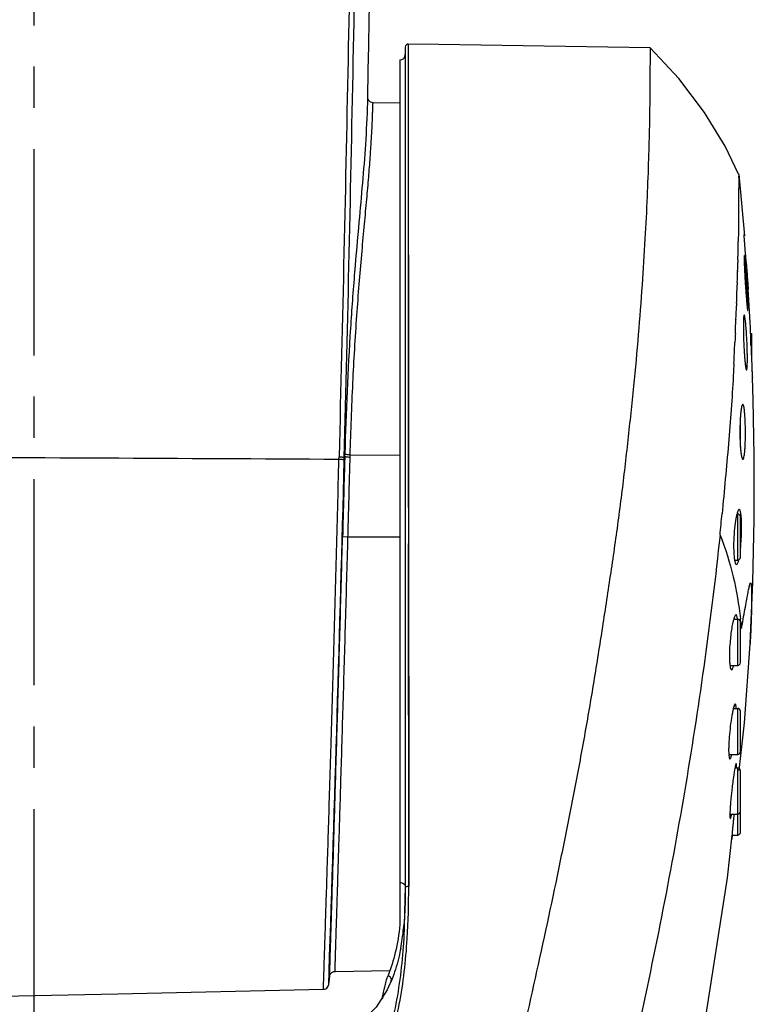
# Model space of a CAD drawing. Header units: millimetres. Extents: x 7426 to 8300, y 123 to 421.
# Tile 13 of 197: x 7944.64 to 7951.32, y 242.9 to 251.85. Entities that reach past the tile are written whole.
import ezdxf

# ---------------------------------------------------------------- set-up
doc = ezdxf.new("R2010")
doc.units = ezdxf.units.MM
doc.linetypes.add('CENTER', pattern=[0.6, 0.375, -0.075, 0.075, -0.075])
doc.layers.add('中心线', color=7, linetype='CENTER')
doc.layers.add('外形图', color=7, linetype='Continuous')

msp = doc.modelspace()

# ---------------------------------------------------------------- linework, layer by layer
at = {"layer": '中心线', "linetype": 'CENTER', "ltscale": 5}
msp.add_line((7944.7717, 224.799), (7944.7717, 282.0941), dxfattribs=at)
at = {"layer": '外形图', "color": 7, "linetype": 'Continuous'}
for p, q in [((7948.1465, 251.6027), (7948.1465, 243.9689)), ((7948.1718, 251.6277), (7948.1776, 243.971)), ((7948.0965, 251.4846), (7948.0965, 243.6223)), ((7948.1717, 251.4799), (7948.1717, 249.5517)), ((7947.8045, 251.1422), (7947.8045, 251.1426)), ((7948.0965, 251.0919), (7947.8534, 251.0962)), ((7951.1777, 250.4466), (7951.2295, 249.8858)), ((7951.2406, 249.7243), (7951.2291, 249.8867)), ((7951.2293, 249.8846), (7951.2292, 249.8857)), ((7951.1742, 249.8574), (7951.1739, 249.8338)), ((7951.1744, 249.8653), (7951.1742, 249.8574)), ((7951.2418, 249.7082), (7951.2406, 249.7243)), ((7951.1707, 249.6681), (7951.1701, 249.6442)), ((7951.1682, 249.5667), (7951.1679, 249.5593)), ((7951.1653, 249.4646), (7951.1645, 249.4391)), ((7951.1589, 249.2745), (7951.1579, 249.2488)), ((7951.153, 249.1274), (7951.153, 249.1256)), ((7951.2856, 248.9977), (7951.2853, 249.0037)), ((7951.2856, 248.9954), (7951.2856, 248.9977)), ((7951.2856, 248.997), (7951.2958, 248.997)), ((7951.29, 248.9916), (7951.2898, 248.9934)), ((7951.2965, 248.7917), (7951.2965, 248.9945)), ((7951.1439, 248.9222), (7951.1436, 248.9155)), ((7951.2888, 248.9101), (7951.2871, 248.9542)), ((7951.2895, 248.8915), (7951.2888, 248.9101)), ((7951.1341, 248.7207), (7951.1334, 248.7068)), ((7951.1342, 248.7232), (7951.134, 248.7202)), ((7951.2948, 248.7577), (7951.2965, 248.7155)), ((7951.2965, 248.7155), (7951.2973, 248.6976)), ((7951.1334, 248.7068), (7951.1327, 248.6932)), ((7951.194, 247.9631), (7951.194, 248.2197)), ((7947.596, 247.8808), (7947.5966, 247.9034)), ((7947.5433, 247.8557), (7947.5439, 247.8776)), ((7947.5915, 247.8471), (7947.592, 247.8689)), ((7947.596, 247.8808), (7947.5921, 247.8689)), ((7947.6448, 247.8712), (7947.6455, 247.8936)), ((7947.6455, 247.8936), (7948.0965, 247.8921)), ((7948.1736, 247.7384), (7948.1746, 247.085)), ((7951.0301, 247.3958), (7951.0265, 247.3575)), ((7951.169, 247.357), (7951.1623, 247.357)), ((7951.169, 246.937), (7951.169, 247.357)), ((7951.194, 246.962), (7951.194, 247.332)), ((7947.6252, 247.147), (7947.5763, 247.1484)), ((7948.0965, 247.147), (7947.6252, 247.147)), ((7948.1776, 243.9679), (7948.1746, 247.085)), ((7951.141, 246.937), (7951.169, 246.937)), ((7951.1327, 246.4003), (7951.169, 246.4003)), ((7951.169, 245.9803), (7951.169, 246.4003)), ((7951.194, 246.0053), (7951.194, 246.3753)), ((7951.1949, 246.3755), (7951.1968, 246.3616)), ((7951.1969, 246.3755), (7951.197, 246.3745)), ((7951.197, 246.3745), (7951.1984, 246.3617)), ((7951.2021, 246.3223), (7951.2031, 246.3149)), ((7951.2024, 246.3224), (7951.2031, 246.3149)), ((7951.2031, 246.3149), (7951.2041, 246.32)), ((7951.2041, 246.32), (7951.2117, 246.3623)), ((7951.2117, 246.3623), (7951.2143, 246.3768)), ((7951.2811, 246.1805), (7951.2807, 246.1737)), ((7951.0985, 245.9803), (7951.169, 245.9803)), ((7951.1299, 245.5893), (7951.169, 245.5893)), ((7951.169, 245.1693), (7951.169, 245.5893)), ((7951.194, 245.1943), (7951.194, 245.5643)), ((7951.0882, 245.1693), (7951.169, 245.1693)), ((7951.1435, 245.0473), (7951.169, 245.0473)), ((7951.169, 244.437), (7951.169, 245.0473)), ((7951.194, 244.462), (7951.194, 245.0223)), ((7951.0985, 244.6273), (7951.169, 244.6273)), ((7951.1308, 244.584), (7951.13, 244.577)), ((7951.0762, 244.0468), (7951.1187, 244.437)), ((7951.117, 244.437), (7951.169, 244.437)), ((7948.1465, 243.9689), (7948.1326, 243.4957)), ((7948.1775, 243.9679), (7948.1776, 243.971)), ((7947.4502, 243.0812), (7947.4538, 243.1932)), ((7947.4532, 243.1748), (7947.454, 243.1995)), ((7947.5083, 243.1977), (7948.0057, 243.2064)), ((7947.4501, 243.0783), (7947.4596, 243.1542)), ((7947.4501, 243.0783), (7947.4502, 243.0812)), ((7947.4501, 243.0783), (7947.4501, 243.0783)), ((7948.0329, 243.1456), (7947.9828, 243.0314)), ((7948.0329, 243.1457), (7948.0154, 243.1011))]:
    msp.add_line(p, q, dxfattribs=at)
for points in [[(7947.8045, 251.1347), (7947.8092, 251.3906), (7947.8136, 251.612), (7947.8187, 251.8501), (7947.8244, 252.1037), (7947.8308, 252.372), (7947.8379, 252.6538), (7947.8456, 252.948), (7947.854, 253.2534), (7947.8631, 253.5691), (7947.8729, 253.8951), (7947.8836, 254.2337), (7947.8952, 254.5861), (7947.908, 254.9535), (7947.922, 255.3379), (7947.9374, 255.741), (7947.9547, 256.1647), (7947.9743, 256.6145), (7947.9972, 257.0961), (7948.0243, 257.6094), (7948.0573, 258.1569), (7948.1036, 258.7961), (7948.1776, 259.5707), (7948.2994, 260.4304)], [(7948.1718, 251.6277), (7948.1675, 251.6274), (7948.1567, 251.6229), (7948.1492, 251.614), (7948.1465, 251.6027)], [(7950.3717, 251.5962), (7948.4486, 251.6245), (7948.1718, 251.6277)], [(7951.1776, 250.4466), (7951.0534, 250.7003), (7950.8662, 251.0084), (7950.633, 251.3166), (7950.3717, 251.5962)], [(7947.8534, 251.0962), (7947.8304, 251.1023), (7947.8143, 251.1162), (7947.8069, 251.1305), (7947.805, 251.1379), (7947.8046, 251.1409), (7947.8045, 251.1422)], [(7948.1717, 249.5517), (7948.172, 248.9974), (7948.1736, 247.7384)], [(7951.284, 249.047), (7951.268, 249.3514), (7951.2651, 249.3971)], [(7951.2811, 246.1805), (7951.3068, 246.7355), (7951.3196, 247.3068), (7951.3198, 247.8875), (7951.3104, 248.3954), (7951.3032, 248.5971)], [(7951.1826, 245.0236), (7951.23, 245.4587), (7951.2807, 246.1737)], [(7950.0433, 239.144), (7950.2421, 239.8729), (7950.6062, 241.4127), (7950.8822, 242.8045), (7951.0762, 244.0468)], [(7948.1329, 243.5029), (7948.1295, 243.4542), (7948.1267, 243.4177), (7948.1257, 243.4057)], [(7947.4596, 243.1541), (7947.46, 243.1567), (7947.4616, 243.1633), (7947.4677, 243.1757), (7947.4796, 243.188), (7947.4965, 243.1961), (7947.5083, 243.1977)], [(7947.402, 243.0346), (7947.4114, 243.0357), (7947.4229, 243.0398), (7947.4326, 243.0462), (7947.4402, 243.0541), (7947.4455, 243.0628), (7947.4487, 243.0714), (7947.45, 243.0778), (7947.4501, 243.0783)], [(7943.2715, 242.9472), (7945.5317, 242.9928), (7947.402, 243.0354)], [(7947.9828, 243.0314), (7947.8804, 242.8735), (7947.759, 242.7536), (7947.6146, 242.6599), (7947.4411, 242.586), (7947.242, 242.5315), (7947.0167, 242.4933), (7946.7562, 242.4675), (7946.4507, 242.4502), (7946.0946, 242.4376), (7945.6826, 242.4241), (7945.2092, 242.4082), (7944.7715, 242.4034)]]:
    msp.add_lwpolyline(points, dxfattribs=at)
for centre, radius, start, end in [((7948.0965, 251.5346), 0.05, 270, 0), ((7925.8403, 250.2421), 25.3369, 358.7018, 359.07674), ((7924.6805, 250.2678), 26.4969, 358.4837, 358.65133), ((7924.0911, 250.2834), 27.0865, 358.2679, 358.47088), ((7923.84, 250.2911), 27.3377, 357.86892, 358.21405), ((7963.1691, 250.3347), 11.9414, 184.20981, 184.3997), ((7920.1032, 250.4308), 31.0772, 357.59628, 357.82026), ((7912.9594, 250.7309), 38.2273, 357.4024, 357.59324), ((7967.6772, 249.5684), 16.4016, 182.00195, 182.14584), ((7950.4997, 248.8749), 0.7989, 8.53395, 8.79544), ((7950.5979, 248.8897), 0.6996, 7.47046, 8.37638), ((7950.6546, 248.8968), 0.6424, 6.12192, 7.50247), ((7900.5165, 251.2797), 50.6822, 357.10865, 357.32627), ((7975.4291, 249.764), 24.1553, 182.06997, 182.23477), ((7950.7142, 248.9033), 0.5825, 5.28754, 6.1111), ((7950.7813, 248.909), 0.5152, 0.0661, 5.34632), ((7971.9015, 249.6428), 20.6257, 182.28055, 182.45948), ((7938.5372, 248.265), 12.7703, 1.94051, 2.20691), ((7963.8439, 249.2232), 12.5577, 182.3988, 182.61755), ((7942.8254, 248.4063), 8.4798, 1.64396, 1.96725), ((7952.4558, 248.1529), 1.2655, 175.14273, 175.6229), ((7952.9202, 248.1213), 1.7311, 176.56653, 177.4591), ((7952.8131, 248.1275), 1.6238, 176.39487, 176.55991), ((7952.6623, 248.1373), 1.4727, 175.62958, 176.40604), ((7952.7802, 248.0798), 1.591, 182.56938, 183.71407), ((7952.5204, 248.0632), 1.3307, 183.72307, 184.56293), ((7952.3299, 248.0481), 1.1396, 184.56966, 185.11736), ((7335.7845, 263.6157), 612.0102, 358.0877069, 358.5235911), ((7868.436, 255.1525), 82.9575, 354.474516, 354.608346), ((7951.6426, 247.2302), 0.4975, 166.89036, 167.53217), ((7951.169, 247.332), 0.025, 0, 90), ((7949.9047, 247.2391), 1.2997, 1.42102, 1.75796), ((7949.7668, 247.2359), 1.4377, 0.53179, 1.41329), ((7949.7626, 247.1919), 1.4399, 353.85239, 354.11438), ((7951.169, 246.962), 0.025, 270, 0), ((7950.8897, 247.0092), 0.2972, 345.10319, 345.96304), ((7951.169, 246.3753), 0.025, 0, 90), ((7947.1375, 245.9284), 4.0839, 6.28556, 6.67929), ((7946.9105, 245.9039), 4.3122, 5.5686, 6.09377), ((7951.169, 246.0053), 0.025, 270, 0), ((7951.169, 245.5643), 0.025, 0, 90), ((7951.169, 245.1943), 0.025, 270, 0), ((7951.169, 245.0223), 0.025, 0, 90), ((7962.9143, 243.354), 11.8475, 173.83065, 174.04061), ((7951.169, 244.6523), 0.025, 270, 0), ((7951.169, 244.462), 0.025, 270, 0), ((7945.5974, 243.8409), 2.5459, 354.38773, 354.93221), ((7945.8148, 243.8189), 2.3274, 351.93528, 354.40317), ((7946.1684, 243.77), 1.9705, 349.32229, 351.89882), ((7947.9766, 243.1173), 0.0421, 349.10261, 1.15945), ((7950.272, 242.4866), 2.3804, 168.40751, 168.8752)]:
    msp.add_arc(centre, radius, start, end, dxfattribs=at)
for points, knots in [([(7947.7688, 262.8598), (7947.7418, 262.5483), (7947.7464, 262.0782), (7947.7428, 261.453), (7947.7397, 260.8277), (7947.7358, 260.0461), (7947.7293, 259.108), (7947.7217, 258.1696), (7947.7098, 256.9177), (7947.6913, 255.3528), (7947.6628, 253.4763), (7947.629, 251.6035), (7947.5894, 249.7377), (7947.5603, 248.4965), (7947.5438, 247.8777)], [0, 0, 0, 0, 0.062606, 0.093909, 0.125206, 0.187798, 0.250399, 0.313027, 0.375686, 0.501057, 0.62636, 0.751426, 0.876057, 1, 1, 1, 1]), ([(7947.5921, 247.8689), (7947.6077, 248.4881), (7947.6377, 249.7299), (7947.6767, 251.5966), (7947.7104, 253.4703), (7947.7383, 255.3476), (7947.7561, 256.9132), (7947.7674, 258.1656), (7947.7743, 259.1044), (7947.78, 260.0427), (7947.7825, 260.8245), (7947.7847, 261.45), (7947.7865, 261.9191), (7947.7817, 262.3884), (7947.7931, 262.7013), (7947.8052, 262.8572)], [0, 0, 0, 0, 0.123953, 0.248594, 0.373669, 0.498978, 0.624349, 0.687006, 0.749629, 0.812222, 0.874801, 0.906092, 0.937389, 0.968695, 1, 1, 1, 1]), ([(7950.3717, 251.5962), (7950.3718, 251.5961), (7950.3715, 251.5954), (7950.3718, 251.5941), (7950.3716, 251.5918), (7950.3717, 251.587), (7950.3716, 251.5786), (7950.3716, 251.5659), (7950.3716, 251.5496), (7950.3716, 251.5296), (7950.3715, 251.506), (7950.3715, 251.4674), (7950.3714, 251.4103), (7950.3711, 251.3314), (7950.3705, 251.2388), (7950.3695, 251.133), (7950.368, 251.0141), (7950.3646, 250.8307), (7950.3577, 250.5722), (7950.345, 250.2295), (7950.3259, 249.8466), (7950.2995, 249.4289), (7950.2652, 248.9819), (7950.2226, 248.5119), (7950.1698, 248.0271), (7950.1145, 247.5344), (7950.0465, 247.0403), (7949.9723, 246.5457), (7949.8955, 246.0498), (7949.8137, 245.5534), (7949.7248, 245.057), (7949.6287, 244.5612), (7949.4934, 243.8999), (7949.3153, 243.0735), (7949.0886, 242.0835), (7948.8485, 241.0956), (7948.5975, 240.1104), (7948.3392, 239.128), (7948.1665, 238.4735), (7948.0786, 238.147)], [0, 0, 0, 0, 0.000034, 0.000134, 0.0003, 0.000533, 0.001197, 0.002127, 0.003322, 0.004783, 0.006508, 0.008495, 0.01325, 0.019023, 0.02579, 0.033532, 0.04223, 0.051853, 0.07374, 0.098912, 0.127038, 0.15776, 0.190651, 0.225311, 0.261217, 0.297556, 0.333983, 0.370526, 0.407201, 0.443975, 0.480821, 0.517726, 0.554692, 0.628785, 0.703024, 0.777327, 0.851632, 0.925877, 1, 1, 1, 1]), ([(7947.8045, 251.1347), (7947.8045, 251.1372), (7947.8046, 251.1418), (7947.8045, 251.1444), (7947.8044, 251.1472), (7947.8037, 251.1455), (7947.8041, 251.1424), (7947.8032, 251.1352), (7947.803, 251.1189), (7947.8023, 251.1046), (7947.802, 251.094)], [0, 0, 0, 0, 0.116715, 0.178062, 0.188109, 0.192517, 0.242368, 0.348059, 0.509826, 1, 1, 1, 1]), ([(7947.802, 251.094), (7947.7979, 250.9684), (7947.7803, 250.6072), (7947.732, 250.0954), (7947.6826, 249.5383), (7947.6312, 248.8358), (7947.6066, 248.2843), (7947.5966, 247.9034)], [0, 0, 0, 0, 0.117874, 0.339137, 0.482245, 0.642572, 1, 1, 1, 1]), ([(7947.6455, 247.8936), (7947.6515, 248.112), (7947.6672, 248.5349), (7947.6977, 249.0524), (7947.7269, 249.4409), (7947.7496, 249.708), (7947.7721, 249.9561), (7947.7932, 250.1835), (7947.8114, 250.3883), (7947.8259, 250.5692), (7947.8364, 250.7247), (7947.8427, 250.8378), (7947.8463, 250.9147), (7947.8482, 250.9619), (7947.8497, 251.002), (7947.8508, 251.035), (7947.8515, 251.0579), (7947.8521, 251.0726), (7947.8523, 251.0809), (7947.8527, 251.0872), (7947.8528, 251.0921), (7947.8534, 251.0942), (7947.8531, 251.0962), (7947.8534, 251.0962)], [0, 0, 0, 0, 0.204188, 0.395484, 0.484495, 0.56822, 0.646058, 0.717348, 0.781593, 0.838244, 0.886926, 0.927226, 0.944152, 0.958879, 0.97139, 0.981665, 0.989671, 0.992818, 0.995395, 0.997402, 0.998839, 0.999704, 1, 1, 1, 1]), ([(7951.1776, 250.4466), (7951.1778, 250.4432), (7951.1775, 250.4302), (7951.1778, 250.4016), (7951.1777, 250.3549), (7951.1776, 250.2904), (7951.1773, 250.2082), (7951.1767, 250.0646), (7951.1756, 249.9483), (7951.1744, 249.8653)], [0, 0, 0, 0, 0.017688, 0.067018, 0.147525, 0.258646, 0.400052, 0.571446, 1, 1, 1, 1]), ([(7951.2291, 249.8867), (7951.229, 249.8882), (7951.229, 249.8907), (7951.2285, 249.8942), (7951.2288, 249.8956), (7951.2283, 249.897), (7951.2285, 249.897)], [0, 0, 0, 0, 0.435447, 0.748239, 0.936898, 1, 1, 1, 1]), ([(7951.2285, 249.7067), (7951.228, 249.7067), (7951.2276, 249.7044), (7951.2272, 249.7014), (7951.227, 249.6951), (7951.2269, 249.687), (7951.227, 249.6765), (7951.2273, 249.6584), (7951.2282, 249.6312), (7951.2297, 249.5938), (7951.2319, 249.5511), (7951.2344, 249.5048), (7951.2363, 249.473), (7951.2374, 249.4567)], [0, 0, 0, 0, 0.00542, 0.01993, 0.043797, 0.076826, 0.118762, 0.169197, 0.293508, 0.444967, 0.617703, 0.805249, 1, 1, 1, 1]), ([(7951.2517, 249.4567), (7951.2507, 249.473), (7951.2487, 249.5049), (7951.2454, 249.5512), (7951.2419, 249.5938), (7951.2386, 249.6312), (7951.236, 249.6584), (7951.2339, 249.6765), (7951.2326, 249.687), (7951.2314, 249.6951), (7951.2304, 249.7014), (7951.2295, 249.7045), (7951.2289, 249.7067), (7951.2285, 249.7067)], [0, 0, 0, 0, 0.194272, 0.381351, 0.553713, 0.704969, 0.829313, 0.879867, 0.921985, 0.955262, 0.97943, 0.994268, 1, 1, 1, 1]), ([(7951.2462, 249.647), (7951.2451, 249.6624), (7951.2436, 249.6828), (7951.2421, 249.7032), (7951.2418, 249.7082)], [0, 0, 0, 0, 0.752899, 1, 1, 1, 1]), ([(7951.2462, 249.647), (7951.2474, 249.6293), (7951.2522, 249.5664), (7951.2566, 249.5034), (7951.2599, 249.4581)], [0, 0, 0, 0, 0.281025, 1, 1, 1, 1]), ([(7951.2374, 249.4567), (7951.2384, 249.4405), (7951.2406, 249.4086), (7951.2439, 249.3624), (7951.2472, 249.3197), (7951.2504, 249.2823), (7951.253, 249.2551), (7951.2549, 249.237), (7951.2561, 249.2265), (7951.2573, 249.2184), (7951.2583, 249.2121), (7951.2591, 249.209), (7951.2597, 249.2067), (7951.2601, 249.2068)], [0, 0, 0, 0, 0.194268, 0.381375, 0.553794, 0.705093, 0.829461, 0.880006, 0.922122, 0.955374, 0.979505, 0.994323, 1, 1, 1, 1]), ([(7951.2601, 249.2068), (7951.2606, 249.2068), (7951.2609, 249.2091), (7951.2614, 249.2121), (7951.2616, 249.2184), (7951.2617, 249.2265), (7951.2617, 249.237), (7951.2615, 249.2551), (7951.2607, 249.2823), (7951.2592, 249.3197), (7951.2573, 249.3624), (7951.2547, 249.4087), (7951.2527, 249.4405), (7951.2517, 249.4567)], [0, 0, 0, 0, 0.005413, 0.019915, 0.043804, 0.07686, 0.118789, 0.169224, 0.293504, 0.444917, 0.617597, 0.805175, 1, 1, 1, 1]), ([(7951.2629, 249.4186), (7951.2631, 249.4155), (7951.2636, 249.4101), (7951.264, 249.4039), (7951.2644, 249.4004), (7951.2645, 249.3985), (7951.2648, 249.3978), (7951.2647, 249.3971), (7951.2648, 249.3971)], [0, 0, 0, 0, 0.433289, 0.746593, 0.857094, 0.936233, 0.983831, 1, 1, 1, 1]), ([(7951.2281, 249.1648), (7951.2274, 249.1648), (7951.2261, 249.163), (7951.2245, 249.1568), (7951.2225, 249.1428), (7951.2212, 249.1201), (7951.2202, 249.0893), (7951.22, 249.0519), (7951.2204, 249.0092), (7951.2215, 248.9629), (7951.2226, 248.931), (7951.2233, 248.9148)], [0, 0, 0, 0, 0.007375, 0.022602, 0.079854, 0.172042, 0.295919, 0.446853, 0.61904, 0.805921, 1, 1, 1, 1]), ([(7951.2534, 248.9148), (7951.2527, 248.9311), (7951.2511, 248.963), (7951.2484, 249.0093), (7951.2453, 249.052), (7951.2419, 249.0894), (7951.2385, 249.1201), (7951.2355, 249.1409), (7951.2331, 249.1533), (7951.2314, 249.1594), (7951.2302, 249.163), (7951.2287, 249.1648), (7951.2281, 249.1648)], [0, 0, 0, 0, 0.193515, 0.379809, 0.551506, 0.702204, 0.826151, 0.918744, 0.952192, 0.97674, 0.992343, 1, 1, 1, 1]), ([(7951.2853, 249.0037), (7951.2851, 249.0099), (7951.2848, 249.0186), (7951.2845, 249.0293), (7951.2843, 249.0355), (7951.2843, 249.0402), (7951.284, 249.044), (7951.2844, 249.0456), (7951.284, 249.047), (7951.2843, 249.047)], [0, 0, 0, 0, 0.429114, 0.601285, 0.743644, 0.855161, 0.935312, 0.983697, 1, 1, 1, 1]), ([(7951.2233, 248.9148), (7951.224, 248.8986), (7951.2255, 248.8666), (7951.2283, 248.8203), (7951.2315, 248.7777), (7951.235, 248.7403), (7951.2386, 248.7095), (7951.2419, 248.6868), (7951.245, 248.6728), (7951.2472, 248.6667), (7951.2487, 248.6648), (7951.2493, 248.6648)], [0, 0, 0, 0, 0.193417, 0.379615, 0.551263, 0.701971, 0.82595, 0.918604, 0.976629, 0.99229, 1, 1, 1, 1]), ([(7951.2493, 248.6648), (7951.2499, 248.6648), (7951.2513, 248.6667), (7951.2529, 248.6728), (7951.2548, 248.6869), (7951.256, 248.7095), (7951.2568, 248.7403), (7951.257, 248.7777), (7951.2564, 248.8204), (7951.2552, 248.8667), (7951.2541, 248.8986), (7951.2534, 248.9148)], [0, 0, 0, 0, 0.007402, 0.022616, 0.079917, 0.172114, 0.295974, 0.446856, 0.618946, 0.805838, 1, 1, 1, 1]), ([(7951.1304, 248.6487), (7951.1251, 248.5479), (7951.1128, 248.3429), (7951.0802, 247.9252), (7951.0501, 247.6085), (7951.0301, 247.3958)], [0, 0, 0, 0, 0.240811, 0.490143, 1, 1, 1, 1]), ([(7951.2994, 248.6497), (7951.2997, 248.6422), (7951.3002, 248.6316), (7951.3009, 248.6187), (7951.3012, 248.6111), (7951.3017, 248.6054), (7951.3018, 248.6008), (7951.3024, 248.5989), (7951.3021, 248.5971), (7951.3024, 248.5971)], [0, 0, 0, 0, 0.426923, 0.599034, 0.741643, 0.85376, 0.934595, 0.983405, 1, 1, 1, 1]), ([(7951.2146, 248.3538), (7951.2131, 248.3538), (7951.2096, 248.3498), (7951.2068, 248.3416), (7951.2033, 248.3282), (7951.2016, 248.3176), (7951.2006, 248.3116)], [0, 0, 0, 0, 0.099328, 0.293259, 0.594353, 1, 1, 1, 1]), ([(7951.2396, 248.1038), (7951.2394, 248.1357), (7951.2383, 248.1821), (7951.2352, 248.2411), (7951.2321, 248.2786), (7951.2288, 248.309), (7951.2246, 248.3325), (7951.2213, 248.3459), (7951.2168, 248.3538), (7951.2146, 248.3538)], [0, 0, 0, 0, 0.378192, 0.549069, 0.69896, 0.822286, 0.914668, 0.973391, 1, 1, 1, 1]), ([(7951.2006, 248.3116), (7951.2001, 248.3078), (7951.1977, 248.2907), (7951.1959, 248.2735), (7951.1948, 248.2601)], [0, 0, 0, 0, 0.218631, 1, 1, 1, 1]), ([(7951.1908, 248.198), (7951.1905, 248.1904), (7951.1893, 248.159), (7951.1889, 248.1276), (7951.1889, 248.1038)], [0, 0, 0, 0, 0.241759, 1, 1, 1, 1]), ([(7951.1889, 248.1038), (7951.1889, 248.0956), (7951.1888, 248.0639), (7951.1897, 248.0321), (7951.1908, 248.0085)], [0, 0, 0, 0, 0.256048, 1, 1, 1, 1]), ([(7951.2159, 247.8538), (7951.2182, 247.8538), (7951.2229, 247.8615), (7951.2263, 247.875), (7951.2305, 247.8984), (7951.2338, 247.9289), (7951.2365, 247.9664), (7951.2391, 248.0254), (7951.2397, 248.0718), (7951.2396, 248.1038)], [0, 0, 0, 0, 0.027305, 0.086132, 0.178424, 0.301596, 0.451328, 0.622064, 1, 1, 1, 1]), ([(7947.6455, 247.8936), (7947.6396, 247.8938), (7947.6285, 247.8945), (7947.6136, 247.8965), (7947.6034, 247.8991), (7947.5975, 247.9016), (7947.5966, 247.9034)], [0, 0, 0, 0, 0.351417, 0.657764, 0.880523, 1, 1, 1, 1]), ([(7951.1948, 247.9465), (7951.1953, 247.9417), (7951.1969, 247.9248), (7951.199, 247.9079), (7951.201, 247.8958)], [0, 0, 0, 0, 0.279762, 1, 1, 1, 1]), ([(7947.402, 243.0346), (7947.4015, 243.0345), (7947.4028, 243.038), (7947.4017, 243.0412), (7947.4026, 243.0497), (7947.4027, 243.0601), (7947.4032, 243.074), (7947.404, 243.0984), (7947.4052, 243.1365), (7947.407, 243.1911), (7947.4092, 243.2575), (7947.4117, 243.3355), (7947.4146, 243.4248), (7947.4179, 243.5252), (7947.4229, 243.6803), (7947.43, 243.8993), (7947.4392, 244.1903), (7947.4493, 244.5163), (7947.4602, 244.8732), (7947.4716, 245.2569), (7947.4835, 245.6629), (7947.5, 246.2346), (7947.5203, 246.9675), (7947.5357, 247.5587), (7947.5433, 247.8557)], [0, 0, 0, 0, 0.000318, 0.001275, 0.002869, 0.0051, 0.007963, 0.011456, 0.020318, 0.031662, 0.04545, 0.061639, 0.080184, 0.10103, 0.124112, 0.176708, 0.237321, 0.305207, 0.379542, 0.459449, 0.543989, 0.632159, 0.815207, 1, 1, 1, 1]), ([(7947.5433, 247.8557), (7947.5492, 247.8555), (7947.56, 247.8548), (7947.5747, 247.8531), (7947.5847, 247.8507), (7947.5905, 247.8487), (7947.5915, 247.8471)], [0, 0, 0, 0, 0.354523, 0.662091, 0.884188, 1, 1, 1, 1]), ([(7947.5439, 247.8776), (7947.5497, 247.8774), (7947.5606, 247.8768), (7947.5753, 247.875), (7947.5852, 247.8726), (7947.5911, 247.8706), (7947.592, 247.8689)], [0, 0, 0, 0, 0.354371, 0.661875, 0.88393, 1, 1, 1, 1]), ([(7947.596, 247.8808), (7947.5943, 247.8202), (7947.5877, 247.5761), (7947.5812, 247.3319), (7947.5763, 247.1484)], [0, 0, 0, 0, 0.248132, 1, 1, 1, 1]), ([(7947.6448, 247.8712), (7947.6389, 247.8714), (7947.6279, 247.8721), (7947.613, 247.874), (7947.6028, 247.8766), (7947.5969, 247.879), (7947.596, 247.8808)], [0, 0, 0, 0, 0.352102, 0.658917, 0.881538, 1, 1, 1, 1]), ([(7947.6252, 247.147), (7947.6268, 247.2077), (7947.6334, 247.4491), (7947.6399, 247.6905), (7947.6448, 247.8712)], [0, 0, 0, 0, 0.251329, 1, 1, 1, 1]), ([(7951.201, 247.8958), (7951.2027, 247.8852), (7951.2055, 247.8715), (7951.2106, 247.8576), (7951.2143, 247.8538), (7951.2159, 247.8538)], [0, 0, 0, 0, 0.702497, 0.897144, 1, 1, 1, 1]), ([(7951.1823, 247.397), (7951.18, 247.397), (7951.1746, 247.3923), (7951.166, 247.3744), (7951.1612, 247.3567), (7951.158, 247.343)], [0, 0, 0, 0, 0.111229, 0.309441, 1, 1, 1, 1]), ([(7951.1962, 247.3669), (7951.1954, 247.3712), (7951.1937, 247.3791), (7951.1905, 247.3893), (7951.1859, 247.397), (7951.1823, 247.397)], [0, 0, 0, 0, 0.390897, 0.68392, 1, 1, 1, 1]), ([(7951.2014, 247.3244), (7951.2011, 247.3285), (7951.1998, 247.3427), (7951.1981, 247.3568), (7951.1962, 247.3669)], [0, 0, 0, 0, 0.284487, 1, 1, 1, 1]), ([(7951.1568, 247.3376), (7951.1506, 247.3095), (7951.141, 247.246), (7951.1359, 247.1822), (7951.1341, 247.147)], [0, 0, 0, 0, 0.450296, 1, 1, 1, 1]), ([(7951.2038, 247.279), (7951.2037, 247.283), (7951.2031, 247.2982), (7951.2023, 247.3134), (7951.2014, 247.3244)], [0, 0, 0, 0, 0.266815, 1, 1, 1, 1]), ([(7951.2023, 247.147), (7951.2027, 247.1558), (7951.2041, 247.1898), (7951.2046, 247.2239), (7951.2044, 247.2492)], [0, 0, 0, 0, 0.25675, 1, 1, 1, 1]), ([(7947.4596, 243.1542), (7947.459, 243.1492), (7947.4608, 243.1996), (7947.4608, 243.2245), (7947.4644, 243.3336), (7947.4679, 243.4553), (7947.4732, 243.6237), (7947.482, 243.9101), (7947.4955, 244.3457), (7947.5135, 244.9446), (7947.5336, 245.6299), (7947.5551, 246.3741), (7947.5693, 246.8869), (7947.5763, 247.1484)], [0, 0, 0, 0, 0.003793, 0.017302, 0.040402, 0.072893, 0.114454, 0.164688, 0.289021, 0.441026, 0.614811, 0.803643, 1, 1, 1, 1]), ([(7947.5083, 243.1978), (7947.5079, 243.1979), (7947.5087, 243.2003), (7947.5079, 243.2031), (7947.5085, 243.2095), (7947.5085, 243.2176), (7947.5088, 243.2284), (7947.5093, 243.2473), (7947.5101, 243.2769), (7947.5114, 243.3193), (7947.5129, 243.371), (7947.5148, 243.4318), (7947.5178, 243.5306), (7947.5224, 243.6756), (7947.5286, 243.8743), (7947.5358, 244.1045), (7947.5439, 244.364), (7947.5527, 244.6502), (7947.5621, 244.9605), (7947.572, 245.2918), (7947.586, 245.7663), (7947.6041, 246.3867), (7947.6182, 246.8904), (7947.6252, 247.147)], [0, 0, 0, 0, 0.000305, 0.001211, 0.002718, 0.004825, 0.007533, 0.010838, 0.019232, 0.029985, 0.043078, 0.05848, 0.076151, 0.118133, 0.168622, 0.227105, 0.293022, 0.365739, 0.444562, 0.528723, 0.617423, 0.805031, 1, 1, 1, 1]), ([(7951.008, 247.1647), (7950.9681, 246.7873), (7950.8752, 246.0307), (7950.7014, 244.8968), (7950.4943, 243.7622), (7950.2569, 242.6302), (7949.9962, 241.5019), (7949.6242, 240.0049), (7949.3217, 238.8887), (7949.1132, 238.1471)], [0, 0, 0, 0, 0.123387, 0.247858, 0.372964, 0.498399, 0.623964, 0.749491, 1, 1, 1, 1]), ([(7951.0081, 247.1647), (7951.0576, 247.0417), (7951.1356, 246.7906), (7951.1787, 246.5318), (7951.1937, 246.4034)], [0, 0, 0, 0, 0.5062, 1, 1, 1, 1]), ([(7951.1341, 247.147), (7951.1329, 247.1242), (7951.1314, 247.0802), (7951.1322, 247.0185), (7951.1358, 246.9665), (7951.1402, 246.9358), (7951.1433, 246.9231)], [0, 0, 0, 0, 0.30534, 0.587321, 0.824524, 1, 1, 1, 1]), ([(7951.1949, 247.0442), (7951.1957, 247.0524), (7951.199, 247.0867), (7951.2011, 247.121), (7951.2023, 247.147)], [0, 0, 0, 0, 0.240224, 1, 1, 1, 1]), ([(7951.1433, 246.9231), (7951.1449, 246.9164), (7951.147, 246.9072), (7951.1544, 246.8971), (7951.1578, 246.8971)], [0, 0, 0, 0, 0.670559, 1, 1, 1, 1]), ([(7951.1578, 246.8971), (7951.1622, 246.8971), (7951.1713, 246.9118), (7951.1745, 246.9237), (7951.1769, 246.9328)], [0, 0, 0, 0, 0.318578, 1, 1, 1, 1]), ([(7951.2143, 246.3768), (7951.2199, 246.4076), (7951.2302, 246.4651), (7951.2447, 246.5446), (7951.2553, 246.6023), (7951.2628, 246.6414), (7951.2675, 246.6652), (7951.2717, 246.6853), (7951.2754, 246.7016), (7951.2787, 246.7142), (7951.2812, 246.7222), (7951.2831, 246.7267), (7951.2843, 246.7287), (7951.2854, 246.7301), (7951.2876, 246.7302), (7951.2891, 246.726), (7951.2905, 246.7201), (7951.2918, 246.7097), (7951.2934, 246.6895), (7951.2946, 246.6554), (7951.2952, 246.605), (7951.2949, 246.5419), (7951.2936, 246.467), (7951.2909, 246.3808), (7951.2868, 246.2841), (7951.2832, 246.2161), (7951.2811, 246.1805)], [0, 0, 0, 0, 0.103134, 0.191912, 0.265336, 0.296064, 0.322704, 0.345206, 0.36353, 0.377686, 0.387722, 0.391228, 0.39377, 0.395446, 0.396604, 0.400182, 0.4074, 0.418486, 0.433418, 0.474548, 0.530136, 0.599456, 0.681776, 0.776405, 0.882674, 1, 1, 1, 1]), ([(7951.1356, 246.4115), (7951.1313, 246.3987), (7951.1235, 246.3682), (7951.1096, 246.2947), (7951.1025, 246.2337), (7951.0989, 246.1903)], [0, 0, 0, 0, 0.180901, 0.419131, 1, 1, 1, 1]), ([(7951.1531, 246.4403), (7951.1494, 246.4403), (7951.1415, 246.4286), (7951.138, 246.4189), (7951.1356, 246.4115)], [0, 0, 0, 0, 0.321613, 1, 1, 1, 1]), ([(7951.1643, 246.4172), (7951.1636, 246.4206), (7951.1623, 246.4266), (7951.1598, 246.4346), (7951.1559, 246.4403), (7951.1531, 246.4403)], [0, 0, 0, 0, 0.387366, 0.677686, 1, 1, 1, 1]), ([(7951.1664, 246.4025), (7951.1663, 246.4038), (7951.1657, 246.4087), (7951.1649, 246.4137), (7951.1643, 246.4172)], [0, 0, 0, 0, 0.270688, 1, 1, 1, 1]), ([(7951.0989, 246.1903), (7951.0962, 246.1585), (7951.093, 246.0995), (7951.0931, 246.0299), (7951.0969, 245.9848), (7951.1002, 245.964), (7951.1039, 245.9515), (7951.1067, 245.9448), (7951.1105, 245.9403), (7951.1131, 245.9403)], [0, 0, 0, 0, 0.376777, 0.695905, 0.818404, 0.910244, 0.943944, 0.969563, 1, 1, 1, 1]), ([(7951.1131, 245.9403), (7951.1149, 245.9403), (7951.1192, 245.9434), (7951.1265, 245.956), (7951.1305, 245.9686), (7951.1332, 245.9782)], [0, 0, 0, 0, 0.121243, 0.320373, 1, 1, 1, 1]), ([(7951.1467, 245.6293), (7951.1444, 245.6293), (7951.1395, 245.6214), (7951.1345, 245.608), (7951.128, 245.5844), (7951.1213, 245.554), (7951.1144, 245.5165), (7951.1053, 245.4577), (7951.0997, 245.4113), (7951.0964, 245.3793)], [0, 0, 0, 0, 0.02754, 0.087791, 0.18132, 0.305092, 0.454656, 0.624552, 1, 1, 1, 1]), ([(7951.1542, 245.6072), (7951.1536, 245.6128), (7951.153, 245.6194), (7951.1491, 245.6293), (7951.1467, 245.6293)], [0, 0, 0, 0, 0.702741, 1, 1, 1, 1]), ([(7951.1554, 245.5914), (7951.1553, 245.5929), (7951.155, 245.5981), (7951.1546, 245.6034), (7951.1542, 245.6072)], [0, 0, 0, 0, 0.27303, 1, 1, 1, 1]), ([(7951.0964, 245.3793), (7951.0932, 245.3475), (7951.0895, 245.3012), (7951.0869, 245.2423), (7951.0864, 245.2047), (7951.087, 245.1742), (7951.0894, 245.1506), (7951.0914, 245.1372), (7951.0956, 245.1293), (7951.0978, 245.1293)], [0, 0, 0, 0, 0.379441, 0.550852, 0.701074, 0.824346, 0.91622, 0.974046, 1, 1, 1, 1]), ([(7951.0978, 245.1293), (7951.0993, 245.1293), (7951.1028, 245.1327), (7951.1086, 245.1451), (7951.1121, 245.1576), (7951.1145, 245.1672)], [0, 0, 0, 0, 0.105066, 0.301447, 1, 1, 1, 1]), ([(7951.1446, 245.054), (7951.1384, 245.0237), (7951.1275, 244.9515), (7951.1185, 244.8791), (7951.114, 244.8373)], [0, 0, 0, 0, 0.423962, 1, 1, 1, 1]), ([(7951.155, 245.0873), (7951.154, 245.0873), (7951.1522, 245.0836), (7951.1502, 245.0778), (7951.1474, 245.067), (7951.1456, 245.0588), (7951.1446, 245.054)], [0, 0, 0, 0, 0.082365, 0.275386, 0.582569, 1, 1, 1, 1]), ([(7951.1581, 245.0647), (7951.1581, 245.068), (7951.158, 245.0735), (7951.1573, 245.0809), (7951.1568, 245.0849), (7951.1557, 245.0873), (7951.155, 245.0873)], [0, 0, 0, 0, 0.422517, 0.728913, 0.917805, 1, 1, 1, 1]), ([(7951.1579, 245.0495), (7951.158, 245.0509), (7951.1581, 245.0559), (7951.1581, 245.061), (7951.1581, 245.0647)], [0, 0, 0, 0, 0.272282, 1, 1, 1, 1]), ([(7951.114, 244.8373), (7951.1122, 244.8212), (7951.1089, 244.7894), (7951.1048, 244.7432), (7951.1015, 244.7005), (7951.0993, 244.6631), (7951.0982, 244.6322), (7951.0979, 244.6095), (7951.0989, 244.5954), (7951.1, 244.5893), (7951.1012, 244.5874), (7951.1018, 244.5874)], [0, 0, 0, 0, 0.194256, 0.381392, 0.553798, 0.704987, 0.829055, 0.921226, 0.978149, 0.99305, 1, 1, 1, 1]), ([(7951.1018, 244.5874), (7951.1029, 244.5874), (7951.1049, 244.5916), (7951.1072, 244.5982), (7951.1102, 244.6105), (7951.1121, 244.6199), (7951.1132, 244.6253)], [0, 0, 0, 0, 0.082311, 0.275581, 0.58299, 1, 1, 1, 1]), ([(7951.13, 244.577), (7951.1287, 244.5645), (7951.1263, 244.5405), (7951.1229, 244.5061), (7951.1201, 244.4753), (7951.1178, 244.4489), (7951.1163, 244.43), (7951.1155, 244.4176), (7951.1151, 244.4104), (7951.1149, 244.4049), (7951.1148, 244.4006), (7951.115, 244.3987), (7951.1151, 244.3971), (7951.1154, 244.3971)], [0, 0, 0, 0, 0.208255, 0.401153, 0.573824, 0.721736, 0.840973, 0.88882, 0.928364, 0.959392, 0.981701, 0.995148, 1, 1, 1, 1]), ([(7951.1154, 244.3971), (7951.1156, 244.3971), (7951.1159, 244.3982), (7951.1165, 244.3998), (7951.1172, 244.4029), (7951.1184, 244.4092), (7951.1201, 244.4201), (7951.1215, 244.4295), (7951.1223, 244.4349)], [0, 0, 0, 0, 0.019359, 0.068736, 0.149215, 0.260438, 0.572754, 1, 1, 1, 1]), ([(7948.0965, 244.0054), (7948.1029, 244.0052), (7948.1154, 244.0033), (7948.1318, 243.9958), (7948.1435, 243.9839), (7948.1465, 243.9736), (7948.1465, 243.9689)], [0, 0, 0, 0, 0.285922, 0.551851, 0.78777, 1, 1, 1, 1]), ([(7948.1465, 243.9689), (7948.1465, 243.9379), (7948.1457, 243.8202), (7948.141, 243.7024), (7948.1334, 243.616)], [0, 0, 0, 0, 0.262866, 1, 1, 1, 1]), ([(7948.1465, 243.9689), (7948.1465, 243.9691), (7948.1476, 243.9695), (7948.1493, 243.9699), (7948.1524, 243.9703), (7948.1581, 243.9708), (7948.1667, 243.9711), (7948.1739, 243.9711), (7948.1776, 243.971)], [0, 0, 0, 0, 0.0258, 0.087895, 0.186094, 0.315469, 0.641307, 1, 1, 1, 1]), ([(7948.0965, 243.6223), (7948.0881, 243.5371), (7948.0642, 243.38), (7948.0169, 243.2283), (7947.9902, 243.1608)], [0, 0, 0, 0, 0.540899, 1, 1, 1, 1]), ([(7948.1326, 243.4957), (7948.1201, 243.2974), (7948.0876, 243), (7947.9967, 242.6131), (7947.898, 242.3325), (7947.7588, 242.0707), (7947.5753, 241.8397), (7947.352, 241.6493), (7947.0987, 241.5032), (7946.8264, 241.3971), (7946.4484, 241.2946), (7945.9615, 241.2136), (7945.3689, 241.1624), (7944.9709, 241.1537), (7944.7715, 241.1537)], [0, 0, 0, 0, 0.126087, 0.189066, 0.251852, 0.314318, 0.376311, 0.437909, 0.499376, 0.560936, 0.622842, 0.747567, 0.87347, 1, 1, 1, 1]), ([(7944.7715, 241.1333), (7944.9726, 241.1342), (7945.3739, 241.1419), (7945.8733, 241.1847), (7946.2675, 241.243), (7946.5586, 241.3009), (7946.8439, 241.3784), (7947.1188, 241.4853), (7947.3749, 241.6322), (7947.6008, 241.8242), (7947.7867, 242.0571), (7947.9273, 242.3213), (7948.0274, 242.6043), (7948.1188, 242.9947), (7948.1517, 243.2946), (7948.1639, 243.4947)], [0, 0, 0, 0, 0.126469, 0.252299, 0.314817, 0.377002, 0.438861, 0.500456, 0.561978, 0.623663, 0.685729, 0.748203, 0.81099, 0.873952, 1, 1, 1, 1]), ([(7948.1047, 243.4049), (7948.1003, 243.3814), (7948.0818, 243.2936), (7948.0559, 243.2074), (7948.0328, 243.1457)], [0, 0, 0, 0, 0.266326, 1, 1, 1, 1]), ([(7947.9402, 242.965), (7947.9463, 242.9946), (7947.9601, 243.0604), (7947.9765, 243.1262), (7947.9902, 243.1608)], [0, 0, 0, 0, 0.448204, 1, 1, 1, 1]), ([(7947.9902, 243.1608), (7947.9916, 243.16), (7947.997, 243.1571), (7948.0018, 243.1532), (7948.005, 243.15)], [0, 0, 0, 0, 0.268506, 1, 1, 1, 1]), ([(7948.005, 243.15), (7948.0059, 243.149), (7948.0099, 243.1446), (7948.013, 243.1394), (7948.0148, 243.1353)], [0, 0, 0, 0, 0.23615, 1, 1, 1, 1])]:
    msp.add_open_spline(points, degree=3, knots=knots, dxfattribs=at)
for points in [[(7951.1474, 248.9984), (7951.1462, 248.973), (7951.1451, 248.9477), (7951.1439, 248.9223)], [(7951.2958, 248.997), (7951.296, 248.9962), (7951.296, 248.9952), (7951.2965, 248.9945)], [(7951.2931, 248.8513), (7951.2953, 248.8706), (7951.2965, 248.8901), (7951.2965, 248.9095)], [(7951.1327, 248.6932), (7951.1319, 248.6783), (7951.1312, 248.6635), (7951.1304, 248.6487)], [(7943.2715, 247.8764), (7944.6954, 247.8702), (7946.1194, 247.8633), (7947.5433, 247.8557)], [(7948.1639, 243.4947), (7948.1736, 243.6522), (7948.1771, 243.8101), (7948.1776, 243.9679)], [(7948.0148, 243.1353), (7948.0172, 243.13), (7948.0185, 243.124), (7948.0187, 243.1182)]]:
    msp.add_open_spline(points, degree=3, dxfattribs=at)

doc.saveas('drawing.dxf')
